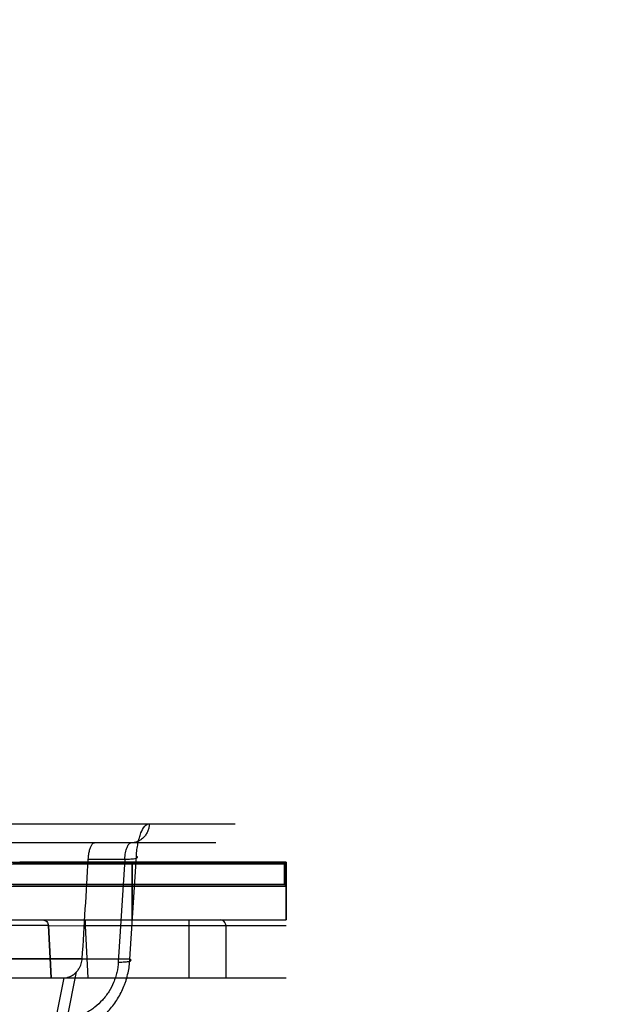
# Model space of a CAD drawing. Header units: millimetres. Extents: x 0 to 297, y 0 to 210.
# Tile 252 of 256: x 59.591 to 59.863, y 161.193 to 161.653. Entities that reach past the tile are written whole.
import ezdxf

# ---------------------------------------------------------------- set-up
doc = ezdxf.new("R2010")
doc.units = ezdxf.units.MM
doc.header["$LTSCALE"] = 16.335
doc.layers.get('0').update_dxf_attribs({"linetype": 'CONTINUOUS'})
for name, color, linetype in [('AXES_REF', 7, 'CONTINUOUS'), ('INTFCLR_1', 7, 'CONTINUOUS'), ('INTFCLR_144815', 7, 'CONTINUOUS'), ('INTFCLR_72935', 7, 'CONTINUOUS')]:
    doc.layers.add(name, color=color, linetype=linetype)

msp = doc.modelspace()

# ---------------------------------------------------------------- linework, layer by layer
at = {"color": 7, "linetype": 'Continuous'}
for radius in [8.72625, 8.7255, 8.66962]:
    msp.add_circle((57.53761, 154.41059), radius, dxfattribs=at)
msp.add_arc((57.53761, 154.41059), 8.64, 278.277129, 261.722871, dxfattribs=at)
at = {"layer": 'AXES_REF', "color": 9, "linetype": 'Continuous'}
msp.add_circle((57.53761, 154.41059), 7.96006, dxfattribs=at)
at = {"layer": 'INTFCLR_1', "color": 6, "linetype": 'Continuous'}
for p, q in [((59.59136, 161.25959), (59.71586, 161.25959)), ((59.71586, 161.25959), (59.71507, 161.2588)), ((59.58686, 161.2588), (59.71507, 161.2588)), ((59.71507, 161.2588), (59.71507, 161.24913)), ((59.71507, 161.24913), (59.58569, 161.24913)), ((59.5872, 161.24834), (59.71586, 161.24834)), ((59.71507, 161.24913), (59.71586, 161.24834)), ((59.39347, 161.23259), (59.71586, 161.23259))]:
    msp.add_line(p, q, dxfattribs=at)
at = {"layer": 'INTFCLR_1', "color": 9, "linetype": 'Continuous'}
for p, q in [((59.64386, 161.23259), (59.64386, 161.25959)), ((59.71586, 161.25959), (59.71586, 161.23259))]:
    msp.add_line(p, q, dxfattribs=at)
at = {"layer": 'INTFCLR_144815', "color": 9, "linetype": 'Continuous'}
for p, q in [((59.22532, 161.27751), (59.69201, 161.27751)), ((59.68301, 161.26859), (59.17128, 161.26859)), ((59.62345, 161.261), (59.64047, 161.261)), ((59.64047, 161.261), (59.63747, 161.21294)), ((59.64288, 161.21427), (59.6459, 161.26233)), ((59.3688, 161.23259), (59.71316, 161.23259)), ((59.62192, 161.23259), (59.62192, 161.22989)), ((59.67033, 161.23259), (59.67033, 161.20559)), ((59.60484, 161.23003), (59.54781, 161.23003)), ((59.60484, 161.23003), (59.62192, 161.22989)), ((59.62192, 161.22989), (59.62326, 161.20559)), ((59.71586, 161.22989), (59.62192, 161.22989)), ((59.6877, 161.22989), (59.6877, 161.20559)), ((59.62063, 161.21451), (59.40373, 161.21451)), ((59.64288, 161.21427), (59.41939, 161.21427)), ((58.15626, 161.20559), (59.6125, 161.20559)), ((59.61203, 161.20559), (59.60814, 161.18618)), ((59.61353, 161.18636), (59.61795, 161.20835))]:
    msp.add_line(p, q, dxfattribs=at)
at = {"layer": 'INTFCLR_144815', "color": 6, "linetype": 'Continuous'}
for p, q in [((59.60618, 161.20559), (59.60484, 161.23003)), ((59.60484, 161.23003), (59.60618, 161.20559)), ((59.6125, 161.20559), (59.71586, 161.20559))]:
    msp.add_line(p, q, dxfattribs=at)
msp.add_ellipse((58.92019, 161.44319), major_axis=(0.26599, 4.80203), ratio=0.148162, start_param=-1.610227, end_param=-1.600538, dxfattribs=at)
at = {"layer": 'INTFCLR_144815', "color": 9, "linetype": 'Continuous'}
for points, knots in [([(59.65189, 161.27751), (59.65189, 161.27696), (59.65178, 161.27584), (59.65132, 161.27418), (59.65052, 161.27258), (59.64941, 161.27116), (59.64805, 161.27), (59.64653, 161.26917), (59.64494, 161.26869), (59.64387, 161.26859), (59.64335, 161.26859)], [0, 0, 0, 0, 0.119601, 0.24584, 0.376363, 0.508358, 0.638954, 0.765614, 0.886393, 1, 1, 1, 1]), ([(59.6459, 161.26233), (59.64596, 161.26336), (59.64615, 161.26536), (59.64654, 161.26781), (59.64694, 161.26964), (59.64736, 161.27129), (59.64816, 161.27362), (59.64931, 161.27615), (59.65112, 161.27751), (59.65189, 161.27751)], [0, 0, 0, 0, 0.18161, 0.352512, 0.433778, 0.510483, 0.649915, 0.865227, 1, 1, 1, 1]), ([(59.64047, 161.261), (59.6405, 161.26151), (59.6406, 161.26252), (59.64084, 161.26395), (59.64114, 161.26526), (59.6416, 161.26664), (59.64214, 161.26787), (59.64299, 161.26859), (59.64335, 161.26859)], [0, 0, 0, 0, 0.183596, 0.356361, 0.515928, 0.656549, 0.871758, 1, 1, 1, 1]), ([(59.64047, 161.261), (59.64096, 161.26099), (59.64193, 161.261), (59.6431, 161.26105), (59.64398, 161.26112), (59.64477, 161.26121), (59.6455, 161.26131), (59.64606, 161.26152), (59.64638, 161.26166), (59.64641, 161.26214), (59.64607, 161.26225), (59.6459, 161.26233)], [0, 0, 0, 0, 0.21701, 0.423046, 0.517472, 0.603811, 0.774431, 0.832265, 0.871868, 0.918486, 1, 1, 1, 1]), ([(59.60228, 161.23259), (59.60259, 161.23259), (59.60325, 161.23246), (59.6041, 161.23189), (59.60467, 161.23103), (59.60482, 161.23036), (59.60484, 161.23003)], [0, 0, 0, 0, 0.234837, 0.491293, 0.753171, 1, 1, 1, 1]), ([(59.6877, 161.22989), (59.6877, 161.23017), (59.68762, 161.23073), (59.68724, 161.2315), (59.68666, 161.23211), (59.68592, 161.2325), (59.68537, 161.23259), (59.6851, 161.23259)], [0, 0, 0, 0, 0.203351, 0.405435, 0.605451, 0.803377, 1, 1, 1, 1]), ([(59.61145, 161.17882), (59.61249, 161.17895), (59.61455, 161.1793), (59.61858, 161.1804), (59.62197, 161.18185), (59.62471, 161.18341), (59.62651, 161.18455), (59.62954, 161.18676), (59.63265, 161.18974), (59.63536, 161.19309), (59.63779, 161.19668), (59.63951, 161.20009), (59.64067, 161.20314), (59.64136, 161.20521), (59.64233, 161.20887), (59.64277, 161.21211), (59.64288, 161.21427)], [0, 0, 0, 0, 0.060969, 0.121873, 0.243913, 0.274919, 0.306131, 0.368317, 0.493199, 0.556651, 0.619807, 0.746395, 0.778408, 0.810257, 0.873549, 1, 1, 1, 1]), ([(59.63747, 161.21294), (59.638, 161.21294), (59.63901, 161.21294), (59.64057, 161.21301), (59.6418, 161.21313), (59.6427, 161.21332), (59.6431, 161.21347), (59.64339, 161.21363), (59.64345, 161.21405), (59.64308, 161.21418), (59.64288, 161.21427)], [0, 0, 0, 0, 0.231737, 0.437752, 0.682208, 0.770472, 0.834379, 0.875473, 0.903303, 1, 1, 1, 1]), ([(59.63747, 161.21294), (59.63737, 161.21132), (59.63701, 161.20889), (59.63624, 161.20614), (59.63571, 161.20459), (59.63481, 161.20231), (59.63348, 161.19975), (59.63162, 161.19706), (59.62956, 161.19454), (59.62719, 161.19231), (59.6249, 161.19065), (59.62353, 161.1898), (59.62146, 161.18863), (59.6189, 161.18754), (59.61586, 161.18672), (59.61431, 161.18645), (59.61353, 161.18636)], [0, 0, 0, 0, 0.126032, 0.189212, 0.221028, 0.253021, 0.379658, 0.442895, 0.506455, 0.631585, 0.693885, 0.725145, 0.756193, 0.878299, 0.939151, 1, 1, 1, 1])]:
    msp.add_open_spline(points, degree=3, knots=knots, dxfattribs=at)
at = {"layer": 'INTFCLR_144815', "color": 6, "linetype": 'Continuous'}
for points, knots in [([(59.62345, 161.261), (59.62347, 161.26137), (59.62353, 161.26211), (59.62371, 161.26352), (59.62401, 161.26509), (59.62455, 161.2667), (59.62518, 161.26795), (59.62594, 161.26859), (59.62636, 161.26859)], [0, 0, 0, 0, 0.132858, 0.261188, 0.498551, 0.6986, 0.852322, 1, 1, 1, 1]), ([(59.61795, 161.20835), (59.61835, 161.20877), (59.619, 161.20959), (59.61972, 161.21087), (59.62035, 161.21246), (59.62058, 161.21369), (59.62063, 161.21451)], [0, 0, 0, 0, 0.254275, 0.457064, 0.640612, 1, 1, 1, 1]), ([(59.6125, 161.20559), (59.61287, 161.20559), (59.6137, 161.20571), (59.61502, 161.20618), (59.61652, 161.20703), (59.61747, 161.20786), (59.61795, 161.20835)], [0, 0, 0, 0, 0.176784, 0.398822, 0.670919, 1, 1, 1, 1])]:
    msp.add_open_spline(points, degree=3, knots=knots, dxfattribs=at)
at = {"layer": 'INTFCLR_72935', "color": 9, "linetype": 'Continuous'}
for p, q in [((59.3918, 161.25959), (59.5914, 161.25959)), ((59.64386, 161.25959), (59.64386, 161.23259)), ((59.71586, 161.23259), (59.71586, 161.25959))]:
    msp.add_line(p, q, dxfattribs=at)
at = {"layer": 'INTFCLR_72935', "color": 6, "linetype": 'Continuous'}
for p, q in [((59.71586, 161.25959), (59.5914, 161.25959)), ((59.71507, 161.2588), (59.71586, 161.25959)), ((59.71507, 161.2588), (59.58831, 161.2588)), ((59.71507, 161.24913), (59.71507, 161.2588)), ((59.58832, 161.24913), (59.71507, 161.24913)), ((59.5899, 161.24834), (59.71586, 161.24834)), ((59.71586, 161.24834), (59.71507, 161.24913)), ((59.39347, 161.23259), (59.71586, 161.23259))]:
    msp.add_line(p, q, dxfattribs=at)

doc.saveas('drawing.dxf')
